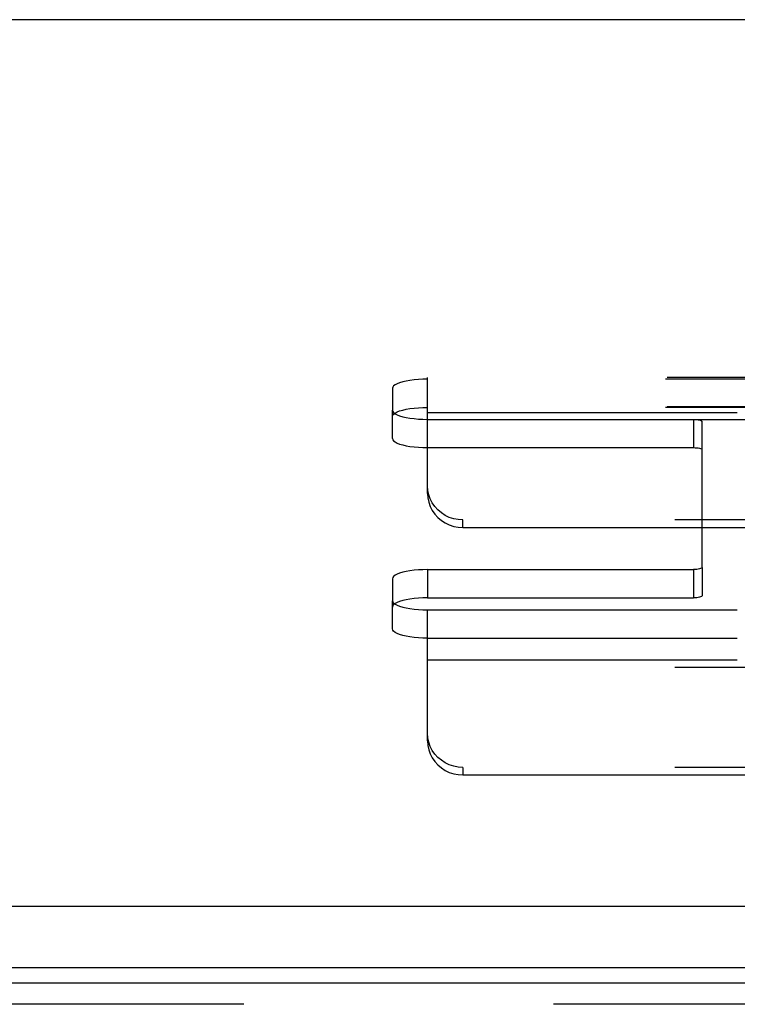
# Model space of a CAD drawing. Header units: inches. Extents: x 0 to 200, y 0 to 129.
# Tile 204 of 256: x 79.95 to 82.5, y 93.86 to 97.36. Entities that reach past the tile are written whole.
import ezdxf

# ---------------------------------------------------------------- set-up
doc = ezdxf.new("R2010")
doc.units = ezdxf.units.IN
doc.header["$LTSCALE"] = 11
doc.header["$MEASUREMENT"] = 0
doc.linetypes.add('HIDDEN', pattern=[0.2, 0.1, -0.1])
doc.layers.get('0').update_dxf_attribs({"linetype": 'CONTINUOUS'})
doc.layers.add('DEFAULT_2', color=8, linetype='HIDDEN')
doc.layers.add('RIGHTHAND_DOOR_ASSEMBLY', color=7, linetype='CONTINUOUS')

msp = doc.modelspace()

# ---------------------------------------------------------------- linework, layer by layer
at = {"color": 7, "linetype": 'Continuous'}
for p, q in [((83.7223, 97.3584), (39.9133, 97.3584)), ((39.5522, 94.2095), (84.0834, 94.2095)), ((39.5678, 93.9912), (84.0678, 93.9912))]:
    msp.add_line(p, q, dxfattribs=at)
at = {"layer": 'DEFAULT_2', "color": 8, "linetype": 'HIDDEN'}
for p, q in [((81.4013, 96.0816), (81.4013, 96.0872)), ((85.5523, 96.0872), (81.4013, 96.0872)), ((81.4013, 95.6753), (81.4013, 96.0816)), ((85.5468, 96.0816), (81.4013, 96.0816)), ((81.2763, 96.0492), (81.2763, 95.9711)), ((85.5523, 95.9832), (81.4013, 95.9832)), ((85.5468, 95.9811), (81.4013, 95.9811)), ((81.2763, 95.8706), (81.2763, 95.9711)), ((81.4013, 95.9635), (85.5798, 95.9635)), ((81.4013, 95.9387), (82.3463, 95.9387)), ((85.5798, 95.9365), (81.4013, 95.9365)), ((82.3463, 95.9387), (82.3463, 95.8383)), ((82.3763, 95.4127), (82.3763, 95.931)), ((81.4013, 95.8383), (82.3463, 95.8383)), ((81.5263, 95.5545), (81.5263, 95.5814)), ((85.5798, 95.5814), (81.5263, 95.5814)), ((81.5263, 95.5545), (85.5798, 95.5545)), ((81.4013, 95.4049), (81.4013, 95.3045)), ((81.4013, 95.4049), (82.3463, 95.4049)), ((82.3463, 95.4049), (82.3463, 95.3045)), ((82.3763, 95.4127), (82.3763, 95.3122)), ((81.2763, 95.3726), (81.2763, 95.2945)), ((81.2763, 95.194), (81.2763, 95.2945)), ((81.4013, 95.3045), (82.3463, 95.3045)), ((81.4013, 94.7963), (81.4013, 95.2621)), ((81.4013, 95.2621), (85.5468, 95.2621)), ((81.4013, 95.1617), (85.5468, 95.1617)), ((81.4013, 95.0845), (85.5798, 95.0845)), ((85.5798, 95.0576), (81.4013, 95.0576)), ((81.5263, 94.7025), (81.5263, 94.6756)), ((85.5798, 94.7025), (81.5263, 94.7025)), ((81.5263, 94.6756), (85.5798, 94.6756))]:
    msp.add_line(p, q, dxfattribs=at)
for points in [[(81.4013, 96.0816), (81.3849, 96.0813), (81.369, 96.0805), (81.3535, 96.0791), (81.3388, 96.0772), (81.3252, 96.0749), (81.3129, 96.0721), (81.3021, 96.0689), (81.2931, 96.0654), (81.2858, 96.0616), (81.2806, 96.0576), (81.2774, 96.0535), (81.2763, 96.0492)], [(81.2763, 95.9487), (81.2774, 95.953), (81.2806, 95.9571), (81.2858, 95.9611), (81.2931, 95.9649), (81.3021, 95.9684), (81.3129, 95.9716), (81.3252, 95.9744), (81.3388, 95.9768), (81.3535, 95.9786), (81.369, 95.98), (81.3849, 95.9808), (81.4013, 95.9811)], [(81.2763, 95.9711), (81.2774, 95.9668), (81.2806, 95.9627), (81.2858, 95.9587), (81.2931, 95.9549), (81.3021, 95.9514), (81.3129, 95.9482), (81.3252, 95.9454), (81.3388, 95.9431), (81.3535, 95.9412), (81.369, 95.9399), (81.3849, 95.939), (81.4013, 95.9387)], [(82.3463, 95.9387), (82.3523, 95.9386), (82.3578, 95.9382), (82.363, 95.9374), (82.3675, 95.9365), (82.3712, 95.9353), (82.374, 95.934), (82.3757, 95.9325), (82.3763, 95.931)], [(81.2763, 95.8706), (81.2774, 95.8664), (81.2806, 95.8623), (81.2858, 95.8583), (81.2931, 95.8545), (81.3021, 95.851), (81.3129, 95.8478), (81.3252, 95.845), (81.3388, 95.8426), (81.3535, 95.8408), (81.369, 95.8394), (81.3849, 95.8386), (81.4013, 95.8383)], [(82.3463, 95.8383), (82.3523, 95.8381), (82.3578, 95.8377), (82.363, 95.837), (82.3675, 95.836), (82.3712, 95.8348), (82.374, 95.8335), (82.3757, 95.8321), (82.3763, 95.8305)], [(81.5263, 95.5814), (81.5099, 95.5825), (81.494, 95.5856), (81.4785, 95.5906), (81.4638, 95.5976), (81.4502, 95.6064), (81.4379, 95.6168), (81.4271, 95.6287), (81.4181, 95.6418), (81.4108, 95.656), (81.4056, 95.6709), (81.4024, 95.6863), (81.4013, 95.7022)], [(81.4013, 95.6753), (81.4024, 95.6594), (81.4056, 95.644), (81.4108, 95.6291), (81.4181, 95.6149), (81.4271, 95.6018), (81.4379, 95.5899), (81.4502, 95.5795), (81.4638, 95.5707), (81.4785, 95.5637), (81.494, 95.5586), (81.5099, 95.5556), (81.5263, 95.5545)], [(81.4013, 95.4049), (81.3849, 95.4047), (81.369, 95.4038), (81.3535, 95.4025), (81.3388, 95.4006), (81.3252, 95.3982), (81.3129, 95.3955), (81.3021, 95.3923), (81.2931, 95.3888), (81.2858, 95.385), (81.2806, 95.381), (81.2774, 95.3768), (81.2763, 95.3726)], [(82.3763, 95.4127), (82.3757, 95.4112), (82.374, 95.4097), (82.3712, 95.4084), (82.3675, 95.4072), (82.363, 95.4062), (82.3578, 95.4055), (82.3523, 95.4051), (82.3463, 95.4049)], [(82.3763, 95.3122), (82.3757, 95.3107), (82.374, 95.3093), (82.3712, 95.3079), (82.3675, 95.3068), (82.363, 95.3058), (82.3578, 95.3051), (82.3523, 95.3046), (82.3463, 95.3045)], [(81.4013, 95.3045), (81.3849, 95.3042), (81.369, 95.3034), (81.3535, 95.302), (81.3388, 95.3001), (81.3252, 95.2978), (81.3129, 95.295), (81.3021, 95.2918), (81.2931, 95.2883), (81.2858, 95.2845), (81.2806, 95.2805), (81.2774, 95.2764), (81.2763, 95.2721)], [(81.2763, 95.2945), (81.2774, 95.2902), (81.2806, 95.2861), (81.2858, 95.2821), (81.2931, 95.2783), (81.3021, 95.2748), (81.3129, 95.2716), (81.3252, 95.2688), (81.3388, 95.2665), (81.3535, 95.2646), (81.369, 95.2632), (81.3849, 95.2624), (81.4013, 95.2621)], [(81.4013, 95.1617), (81.3849, 95.162), (81.369, 95.1628), (81.3535, 95.1641), (81.3388, 95.166), (81.3252, 95.1684), (81.3129, 95.1712), (81.3021, 95.1743), (81.2931, 95.1779), (81.2858, 95.1816), (81.2806, 95.1857), (81.2774, 95.1898), (81.2763, 95.194)], [(81.5263, 94.7025), (81.5099, 94.7036), (81.494, 94.7066), (81.4785, 94.7117), (81.4638, 94.7187), (81.4502, 94.7275), (81.4379, 94.7379), (81.4271, 94.7497), (81.4181, 94.7629), (81.4108, 94.777), (81.4056, 94.792), (81.4024, 94.8073), (81.4013, 94.8232)], [(81.4013, 94.7963), (81.4024, 94.7804), (81.4056, 94.7651), (81.4108, 94.7501), (81.4181, 94.7359), (81.4271, 94.7228), (81.4379, 94.7109), (81.4502, 94.7005), (81.4638, 94.6918), (81.4785, 94.6848), (81.494, 94.6797), (81.5099, 94.6766), (81.5263, 94.6756)]]:
    msp.add_lwpolyline(points, dxfattribs=at)
at = {"layer": 'RIGHTHAND_DOOR_ASSEMBLY', "color": 3, "linetype": 'Continuous'}
msp.add_line((85.1491, 93.9358), (62.3626, 93.9358), dxfattribs=at)
at = {"layer": 'RIGHTHAND_DOOR_ASSEMBLY', "color": 8, "linetype": 'HIDDEN'}
msp.add_line((85.1491, 93.8608), (62.3626, 93.8608), dxfattribs=at)

doc.saveas('drawing.dxf')
